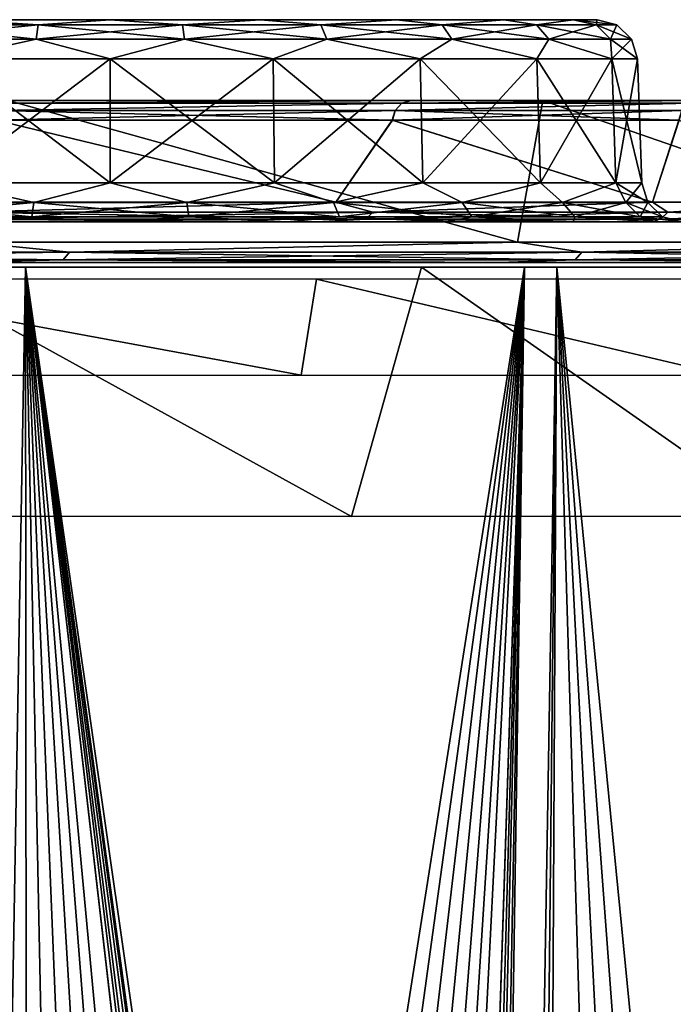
# Model space of a CAD drawing. Header units: millimetres. Extents: x -125 to 125, y -46 to 12.
# Tile 108 of 113: x 106.38 to 114.46, y -0.17 to 12. Entities that reach past the tile are written whole.
import ezdxf

# ---------------------------------------------------------------- set-up
doc = ezdxf.new("R2010")
doc.units = ezdxf.units.MM
doc.header["$LTSCALE"] = 26.699852
for name, color, linetype in [('1', 7, 'CONTINUOUS'), ('11', 7, 'CONTINUOUS'), ('180', 7, 'CONTINUOUS'), ('182', 7, 'CONTINUOUS'), ('183', 7, 'CONTINUOUS'), ('19', 7, 'CONTINUOUS'), ('2', 7, 'CONTINUOUS'), ('20', 7, 'CONTINUOUS'), ('3', 7, 'CONTINUOUS'), ('35', 7, 'CONTINUOUS'), ('36', 7, 'CONTINUOUS'), ('4', 7, 'CONTINUOUS'), ('5', 7, 'CONTINUOUS'), ('6', 7, 'CONTINUOUS'), ('77', 7, 'CONTINUOUS'), ('78', 7, 'CONTINUOUS'), ('87', 7, 'CONTINUOUS'), ('88', 7, 'CONTINUOUS'), ('89', 7, 'CONTINUOUS'), ('90', 7, 'CONTINUOUS'), ('93', 7, 'CONTINUOUS'), ('94', 7, 'CONTINUOUS'), ('96', 7, 'CONTINUOUS')]:
    doc.layers.add(name, color=color, linetype=linetype)

msp = doc.modelspace()

# ---------------------------------------------------------------- linework, layer by layer
at = {"layer": '1', "linetype": 'Continuous'}
for points in [[(112.847, 11, -53.535), (106.24, 11, -65.678), (100.094, 11, -61.816), (112.847, 11, -53.535)], [(106.308, 11, -50.386), (112.847, 11, -53.535), (100.094, 11, -61.816), (106.308, 11, -50.386)], [(106.24, 11, 65.678), (112.847, 11, 53.535), (100.094, 11, 61.816), (106.24, 11, 65.678)], [(100.094, 11, 61.816), (112.847, 11, 53.535), (106.308, 11, 50.386), (100.094, 11, 61.816)], [(118.073, 11, -40.736), (112.847, 11, -53.535), (106.308, 11, -50.386), (118.073, 11, -40.736)], [(111.221, 11, -38.339), (118.073, 11, -40.736), (106.308, 11, -50.386), (111.221, 11, -38.339)], [(112.847, 11, 53.535), (118.073, 11, 40.736), (106.308, 11, 50.386), (112.847, 11, 53.535)], [(106.308, 11, 50.386), (118.073, 11, 40.736), (111.221, 11, 38.339), (106.308, 11, 50.386)], [(121.851, 11, -27.438), (118.073, 11, -40.736), (111.221, 11, -38.339), (121.851, 11, -27.438)], [(114.775, 11, -25.823), (121.851, 11, -27.438), (111.221, 11, -38.339), (114.775, 11, -25.823)], [(118.073, 11, 40.736), (121.851, 11, 27.438), (111.221, 11, 38.339), (118.073, 11, 40.736)], [(111.221, 11, 38.339), (121.851, 11, 27.438), (114.775, 11, 25.823), (111.221, 11, 38.339)]]:
    msp.add_3dface(points, dxfattribs=at)
at = {"layer": '11', "linetype": 'Continuous'}
for points in [[(107.5, 12, -6.017), (105.641, 12, -5.723), (107.5, 12, 6.017), (107.5, 12, -6.017)], [(107.5, 12, 6.017), (105.641, 12, -5.723), (105.641, 12, 5.723), (107.5, 12, 6.017)], [(109.359, 12, 5.723), (107.5, 12, -6.017), (107.5, 12, 6.017), (109.359, 12, 5.723)], [(109.359, 12, -5.723), (107.5, 12, -6.017), (109.359, 12, 5.723), (109.359, 12, -5.723)], [(111.037, 12, 4.868), (109.359, 12, -5.723), (109.359, 12, 5.723), (111.037, 12, 4.868)], [(111.037, 12, -4.868), (109.359, 12, -5.723), (111.037, 12, 4.868), (111.037, 12, -4.868)], [(112.368, 12, 3.537), (111.037, 12, -4.868), (111.037, 12, 4.868), (112.368, 12, 3.537)], [(112.368, 12, -3.537), (111.037, 12, -4.868), (112.368, 12, 3.537), (112.368, 12, -3.537)], [(113.223, 12, 1.859), (112.368, 12, -3.537), (112.368, 12, 3.537), (113.223, 12, 1.859)], [(113.223, 12, -1.859), (112.368, 12, -3.537), (113.223, 12, 1.859), (113.223, 12, -1.859)], [(113.517, 12), (113.223, 12, -1.859), (113.223, 12, 1.859), (113.517, 12)]]:
    msp.add_3dface(points, dxfattribs=at)
at = {"layer": '180', "color": 2, "linetype": 'Continuous'}
for points in [[(110.483, 5.856, 53.206), (103.832, 5.856, 65.242), (104.882, 8.942, 64.531), (110.483, 5.856, 53.206)], [(111.349, 8.942, 52.592), (110.483, 5.856, 53.206), (104.882, 8.942, 64.531), (111.349, 8.942, 52.592)], [(115.746, 5.856, 40.501), (110.483, 5.856, 53.206), (111.349, 8.942, 52.592), (115.746, 5.856, 40.501)], [(116.462, 8.942, 40.014), (115.746, 5.856, 40.501), (111.349, 8.942, 52.592), (116.462, 8.942, 40.014)]]:
    msp.add_3dface(points, dxfattribs=at)
at = {"layer": '182', "color": 253, "linetype": 'Continuous', "true_color": 0xa2afbf}
for points in [[(112.621, 8.942, -54.235), (105.734, -34.714, -65.234), (105.841, 8.942, -66.504), (112.621, 8.942, -54.235)], [(106.585, -34.879, -63.828), (105.734, -34.714, -65.234), (112.621, 8.942, -54.235), (106.585, -34.879, -63.828)], [(107.477, -34.889, -62.313), (106.585, -34.879, -63.828), (112.621, 8.942, -54.235), (107.477, -34.889, -62.313)], [(108.359, -34.737, -60.773), (107.477, -34.889, -62.313), (112.621, 8.942, -54.235), (108.359, -34.737, -60.773)], [(109.174, -34.439, -59.307), (108.359, -34.737, -60.773), (112.621, 8.942, -54.235), (109.174, -34.439, -59.307)], [(109.877, -34.034, -58.009), (109.174, -34.439, -59.307), (112.621, 8.942, -54.235), (109.877, -34.034, -58.009)], [(110.451, -33.57, -56.927), (109.877, -34.034, -58.009), (112.621, 8.942, -54.235), (110.451, -33.57, -56.927)], [(111.254, -32.587, -55.379), (110.451, -33.57, -56.927), (112.621, 8.942, -54.235), (111.254, -32.587, -55.379)], [(111.255, -32.585, -55.376), (111.254, -32.587, -55.379), (112.621, 8.942, -54.235), (111.255, -32.585, -55.376)], [(111.472, -32.333, -54.95), (111.255, -32.585, -55.376), (112.621, 8.942, -54.235), (111.472, -32.333, -54.95)], [(111.639, -32.215, -54.613), (111.472, -32.333, -54.95), (112.621, 8.942, -54.235), (111.639, -32.215, -54.613)], [(111.849, -32.121, -54.185), (111.639, -32.215, -54.613), (112.621, 8.942, -54.235), (111.849, -32.121, -54.185)], [(111.988, -32.086, -53.899), (111.849, -32.121, -54.185), (112.621, 8.942, -54.235), (111.988, -32.086, -53.899)], [(117.985, 8.942, -41.285), (111.988, -32.086, -53.899), (112.621, 8.942, -54.235), (117.985, 8.942, -41.285)], [(112.094, -32.071, -53.679), (111.988, -32.086, -53.899), (117.985, 8.942, -41.285), (112.094, -32.071, -53.679)], [(112.349, -32.079, -53.143), (112.094, -32.071, -53.679), (117.985, 8.942, -41.285), (112.349, -32.079, -53.143)], [(112.587, -32.141, -52.634), (112.349, -32.079, -53.143), (117.985, 8.942, -41.285), (112.587, -32.141, -52.634)], [(112.8, -32.251, -52.172), (112.587, -32.141, -52.634), (117.985, 8.942, -41.285), (112.8, -32.251, -52.172)], [(114.351, -32.932, -48.649), (112.8, -32.251, -52.172), (117.985, 8.942, -41.285), (114.351, -32.932, -48.649)], [(115.303, -33.068, -46.34), (114.351, -32.932, -48.649), (117.985, 8.942, -41.285), (115.303, -33.068, -46.34)]]:
    msp.add_3dface(points, dxfattribs=at)
at = {"layer": '183', "color": 253, "linetype": 'Continuous', "true_color": 0xa2afbf}
for points in [[(106.454, 8.942, 65.518), (98.591, 8.942, 76.842), (105.68, -34.699, 65.321), (106.454, 8.942, 65.518)], [(106.488, -34.868, 63.99), (106.454, 8.942, 65.518), (105.68, -34.699, 65.321), (106.488, -34.868, 63.99)], [(109.067, -34.487, 59.502), (106.454, 8.942, 65.518), (108.229, -34.77, 61.002), (109.067, -34.487, 59.502)], [(109.812, -34.078, 58.131), (106.454, 8.942, 65.518), (109.067, -34.487, 59.502), (109.812, -34.078, 58.131)], [(110.424, -33.595, 56.977), (106.454, 8.942, 65.518), (109.812, -34.078, 58.131), (110.424, -33.595, 56.977)], [(111.254, -32.587, 55.379), (106.454, 8.942, 65.518), (110.424, -33.595, 56.977), (111.254, -32.587, 55.379)], [(111.255, -32.585, 55.376), (106.454, 8.942, 65.518), (111.254, -32.587, 55.379), (111.255, -32.585, 55.376)], [(111.47, -32.335, 54.953), (106.454, 8.942, 65.518), (111.255, -32.585, 55.376), (111.47, -32.335, 54.953)], [(111.628, -32.221, 54.637), (106.454, 8.942, 65.518), (111.47, -32.335, 54.953), (111.628, -32.221, 54.637)], [(111.828, -32.128, 54.229), (106.454, 8.942, 65.518), (111.628, -32.221, 54.637), (111.828, -32.128, 54.229)], [(111.988, -32.086, 53.899), (106.454, 8.942, 65.518), (111.828, -32.128, 54.229), (111.988, -32.086, 53.899)], [(112.067, -32.074, 53.736), (106.454, 8.942, 65.518), (111.988, -32.086, 53.899), (112.067, -32.074, 53.736)], [(112.327, -32.076, 53.19), (106.454, 8.942, 65.518), (112.067, -32.074, 53.736), (112.327, -32.076, 53.19)], [(113.021, 8.942, 53.397), (106.454, 8.942, 65.518), (112.327, -32.076, 53.19), (113.021, 8.942, 53.397)], [(107.352, -34.897, 62.529), (106.454, 8.942, 65.518), (106.488, -34.868, 63.99), (107.352, -34.897, 62.529)], [(108.229, -34.77, 61.002), (106.454, 8.942, 65.518), (107.352, -34.897, 62.529), (108.229, -34.77, 61.002)], [(112.582, -32.139, 52.646), (113.021, 8.942, 53.397), (112.327, -32.076, 53.19), (112.582, -32.139, 52.646)], [(112.8, -32.251, 52.172), (113.021, 8.942, 53.397), (112.582, -32.139, 52.646), (112.8, -32.251, 52.172)], [(114.28, -32.914, 48.815), (113.021, 8.942, 53.397), (112.8, -32.251, 52.172), (114.28, -32.914, 48.815)], [(115.174, -33.061, 46.661), (113.021, 8.942, 53.397), (114.28, -32.914, 48.815), (115.174, -33.061, 46.661)], [(116.142, -33.033, 44.197), (113.021, 8.942, 53.397), (115.174, -33.061, 46.661), (116.142, -33.033, 44.197)], [(117.118, -32.804, 41.555), (113.021, 8.942, 53.397), (116.142, -33.033, 44.197), (117.118, -32.804, 41.555)], [(118.214, 8.942, 40.627), (113.021, 8.942, 53.397), (117.118, -32.804, 41.555), (118.214, 8.942, 40.627)]]:
    msp.add_3dface(points, dxfattribs=at)
at = {"layer": '19', "linetype": 'Continuous'}
for points in [[(105.486, 11.517, -6.198), (107.5, 11.517, -6.517), (105.47, 9.983, -6.249), (105.486, 11.517, -6.198)], [(105.47, 9.983, -6.249), (107.5, 11.517, -6.517), (107.5, 9.983, -6.57), (105.47, 9.983, -6.249)], [(107.5, 9.983, -6.57), (109.514, 11.517, -6.198), (109.53, 9.983, -6.249), (107.5, 9.983, -6.57)], [(107.5, 11.517, -6.517), (109.514, 11.517, -6.198), (107.5, 9.983, -6.57), (107.5, 11.517, -6.517)], [(109.514, 11.517, -6.198), (111.331, 11.517, -5.272), (109.53, 9.983, -6.249), (109.514, 11.517, -6.198)], [(109.53, 9.983, -6.249), (111.331, 11.517, -5.272), (111.362, 9.983, -5.316), (109.53, 9.983, -6.249)], [(111.331, 11.517, -5.272), (112.772, 11.517, -3.831), (111.362, 9.983, -5.316), (111.331, 11.517, -5.272)], [(111.362, 9.983, -5.316), (112.772, 11.517, -3.831), (112.816, 9.983, -3.862), (111.362, 9.983, -5.316)], [(112.772, 11.517, -3.831), (113.698, 11.517, -2.014), (112.816, 9.983, -3.862), (112.772, 11.517, -3.831)], [(112.816, 9.983, -3.862), (113.698, 11.517, -2.014), (113.749, 9.983, -2.03), (112.816, 9.983, -3.862)], [(113.698, 11.517, -2.014), (114.017, 11.517), (113.749, 9.983, -2.03), (113.698, 11.517, -2.014)], [(113.749, 9.983, -2.03), (114.017, 11.517), (114.07, 9.983), (113.749, 9.983, -2.03)]]:
    msp.add_3dface(points, dxfattribs=at)
at = {"layer": '2', "linetype": 'Continuous'}
for points in [[(-117.117, 9.5), (117.117, 9.5), (116.325, 9.5, -13.596), (-117.117, 9.5)], [(-116.325, 9.5, 13.596), (117.117, 9.5), (-117.117, 9.5), (-116.325, 9.5, 13.596)], [(-116.325, 9.5, -13.596), (-117.117, 9.5), (116.325, 9.5, -13.596), (-116.325, 9.5, -13.596)], [(116.325, 9.5, 13.596), (117.117, 9.5), (-116.325, 9.5, 13.596), (116.325, 9.5, 13.596)], [(-113.96, 9.5, 27.009), (116.325, 9.5, 13.596), (-116.325, 9.5, 13.596), (-113.96, 9.5, 27.009)], [(113.96, 9.5, -27.009), (-116.325, 9.5, -13.596), (116.325, 9.5, -13.596), (113.96, 9.5, -27.009)], [(-113.96, 9.5, -27.009), (-116.325, 9.5, -13.596), (113.96, 9.5, -27.009), (-113.96, 9.5, -27.009)], [(-110.054, 9.5, 40.056), (113.96, 9.5, 27.009), (-113.96, 9.5, 27.009), (-110.054, 9.5, 40.056)], [(113.96, 9.5, 27.009), (116.325, 9.5, 13.596), (-113.96, 9.5, 27.009), (113.96, 9.5, 27.009)], [(110.054, 9.5, -40.056), (-113.96, 9.5, -27.009), (113.96, 9.5, -27.009), (110.054, 9.5, -40.056)], [(-110.054, 9.5, -40.056), (-113.96, 9.5, -27.009), (110.054, 9.5, -40.056), (-110.054, 9.5, -40.056)], [(104.66, 9.5, -52.562), (-110.054, 9.5, -40.056), (110.054, 9.5, -40.056), (104.66, 9.5, -52.562)], [(-104.66, 9.5, 52.562), (110.054, 9.5, 40.056), (-110.054, 9.5, 40.056), (-104.66, 9.5, 52.562)], [(110.054, 9.5, 40.056), (113.96, 9.5, 27.009), (-110.054, 9.5, 40.056), (110.054, 9.5, 40.056)], [(104.66, 9.5, 52.562), (110.054, 9.5, 40.056), (-104.66, 9.5, 52.562), (104.66, 9.5, 52.562)]]:
    msp.add_3dface(points, dxfattribs=at)
at = {"layer": '20', "linetype": 'Continuous'}
for points in [[(107.5, 9.983, 6.57), (105.486, 11.517, 6.198), (105.47, 9.983, 6.249), (107.5, 9.983, 6.57)], [(107.5, 11.517, 6.517), (105.486, 11.517, 6.198), (107.5, 9.983, 6.57), (107.5, 11.517, 6.517)], [(109.53, 9.983, 6.249), (107.5, 11.517, 6.517), (107.5, 9.983, 6.57), (109.53, 9.983, 6.249)], [(109.514, 11.517, 6.198), (107.5, 11.517, 6.517), (109.53, 9.983, 6.249), (109.514, 11.517, 6.198)], [(111.362, 9.983, 5.316), (109.514, 11.517, 6.198), (109.53, 9.983, 6.249), (111.362, 9.983, 5.316)], [(111.331, 11.517, 5.272), (109.514, 11.517, 6.198), (111.362, 9.983, 5.316), (111.331, 11.517, 5.272)], [(112.816, 9.983, 3.862), (111.331, 11.517, 5.272), (111.362, 9.983, 5.316), (112.816, 9.983, 3.862)], [(112.772, 11.517, 3.831), (111.331, 11.517, 5.272), (112.816, 9.983, 3.862), (112.772, 11.517, 3.831)], [(113.698, 11.517, 2.014), (112.772, 11.517, 3.831), (113.749, 9.983, 2.03), (113.698, 11.517, 2.014)], [(113.749, 9.983, 2.03), (112.772, 11.517, 3.831), (112.816, 9.983, 3.862), (113.749, 9.983, 2.03)], [(114.07, 9.983), (113.698, 11.517, 2.014), (113.749, 9.983, 2.03), (114.07, 9.983)], [(114.07, 9.983), (114.017, 11.517), (113.698, 11.517, 2.014), (114.07, 9.983)]]:
    msp.add_3dface(points, dxfattribs=at)
at = {"layer": '3', "linetype": 'Continuous'}
for points in [[(-123.868, 9, 13.956), (-124.652, 9), (123.868, 9, 13.956), (-123.868, 9, 13.956)], [(-124.652, 9), (124.652, 9), (123.868, 9, 13.956), (-124.652, 9)], [(-123.868, 9, -13.956), (124.652, 9), (-124.652, 9), (-123.868, 9, -13.956)], [(123.868, 9, -13.956), (124.652, 9), (-123.868, 9, -13.956), (123.868, 9, -13.956)], [(121.527, 9, 27.737), (-123.868, 9, 13.956), (123.868, 9, 13.956), (121.527, 9, 27.737)], [(-121.527, 9, 27.737), (-123.868, 9, 13.956), (121.527, 9, 27.737), (-121.527, 9, 27.737)], [(-121.527, 9, -27.737), (123.868, 9, -13.956), (-123.868, 9, -13.956), (-121.527, 9, -27.737)], [(117.657, 9, 41.17), (-121.527, 9, 27.737), (121.527, 9, 27.737), (117.657, 9, 41.17)], [(-117.657, 9, 41.17), (-121.527, 9, 27.737), (117.657, 9, 41.17), (-117.657, 9, 41.17)], [(-117.657, 9, -41.17), (121.527, 9, -27.737), (-121.527, 9, -27.737), (-117.657, 9, -41.17)], [(121.527, 9, -27.737), (123.868, 9, -13.956), (-121.527, 9, -27.737), (121.527, 9, -27.737)], [(112.308, 9, 54.084), (-117.657, 9, 41.17), (117.657, 9, 41.17), (112.308, 9, 54.084)], [(-112.308, 9, 54.084), (-117.657, 9, 41.17), (112.308, 9, 54.084), (-112.308, 9, 54.084)], [(-112.308, 9, -54.084), (117.657, 9, -41.17), (-117.657, 9, -41.17), (-112.308, 9, -54.084)], [(117.657, 9, -41.17), (121.527, 9, -27.737), (-117.657, 9, -41.17), (117.657, 9, -41.17)], [(105.546, 9, 66.319), (-112.308, 9, 54.084), (112.308, 9, 54.084), (105.546, 9, 66.319)], [(-105.546, 9, -66.319), (112.308, 9, -54.084), (-112.308, 9, -54.084), (-105.546, 9, -66.319)], [(112.308, 9, -54.084), (117.657, 9, -41.17), (-112.308, 9, -54.084), (112.308, 9, -54.084)], [(105.546, 9, -66.319), (112.308, 9, -54.084), (-105.546, 9, -66.319), (105.546, 9, -66.319)]]:
    msp.add_3dface(points, dxfattribs=at)
at = {"layer": '35', "linetype": 'Continuous'}
for points in [[(110.289, 9.743, -40.142), (106.084, 10.757, -50.274), (104.883, 9.743, -52.674), (110.289, 9.743, -40.142)], [(110.985, 10.757, -38.258), (106.084, 10.757, -50.274), (110.289, 9.743, -40.142), (110.985, 10.757, -38.258)], [(114.203, 9.743, -27.067), (110.985, 10.757, -38.258), (110.289, 9.743, -40.142), (114.203, 9.743, -27.067)], [(114.529, 10.757, -25.774), (110.985, 10.757, -38.258), (114.203, 9.743, -27.067), (114.529, 10.757, -25.774)], [(116.574, 9.743, -13.625), (114.529, 10.757, -25.774), (114.203, 9.743, -27.067), (116.574, 9.743, -13.625)]]:
    msp.add_3dface(points, dxfattribs=at)
at = {"layer": '36', "linetype": 'Continuous'}
for points in [[(110.289, 9.743, 40.142), (104.883, 9.743, 52.674), (106.086, 10.757, 50.269), (110.289, 9.743, 40.142)], [(110.987, 10.757, 38.251), (110.289, 9.743, 40.142), (106.086, 10.757, 50.269), (110.987, 10.757, 38.251)], [(114.203, 9.743, 27.067), (110.289, 9.743, 40.142), (110.987, 10.757, 38.251), (114.203, 9.743, 27.067)], [(114.531, 10.757, 25.765), (114.203, 9.743, 27.067), (110.987, 10.757, 38.251), (114.531, 10.757, 25.765)], [(116.574, 9.743, 13.625), (114.203, 9.743, 27.067), (114.531, 10.757, 25.765), (116.574, 9.743, 13.625)]]:
    msp.add_3dface(points, dxfattribs=at)
at = {"layer": '4', "linetype": 'Continuous'}
for points in [[(109.861, 7.607, 52.906), (103.424, 8.793, 64.985), (103.247, 7.607, 64.874), (109.861, 7.607, 52.906)], [(110.049, 8.793, 52.997), (103.424, 8.793, 64.985), (109.861, 7.607, 52.906), (110.049, 8.793, 52.997)], [(115.094, 7.607, 40.273), (110.049, 8.793, 52.997), (109.861, 7.607, 52.906), (115.094, 7.607, 40.273)], [(115.291, 8.793, 40.342), (110.049, 8.793, 52.997), (115.094, 7.607, 40.273), (115.291, 8.793, 40.342)]]:
    msp.add_3dface(points, dxfattribs=at)
at = {"layer": '5', "linetype": 'Continuous'}
for points in [[(105.758, 9.25, -66.452), (106.24, 11, -65.678), (112.533, 9.25, -54.193), (105.758, 9.25, -66.452)], [(106.24, 11, -65.678), (112.847, 11, -53.535), (112.533, 9.25, -54.193), (106.24, 11, -65.678)], [(112.533, 9.25, -54.193), (112.847, 11, -53.535), (117.893, 9.25, -41.253), (112.533, 9.25, -54.193)], [(112.847, 11, -53.535), (118.073, 11, -40.736), (117.893, 9.25, -41.253), (112.847, 11, -53.535)]]:
    msp.add_3dface(points, dxfattribs=at)
at = {"layer": '6', "linetype": 'Continuous'}
for points in [[(112.533, 9.25, 54.193), (106.24, 11, 65.678), (105.758, 9.25, 66.452), (112.533, 9.25, 54.193)], [(112.847, 11, 53.535), (106.24, 11, 65.678), (112.533, 9.25, 54.193), (112.847, 11, 53.535)], [(117.893, 9.25, 41.253), (112.847, 11, 53.535), (112.533, 9.25, 54.193), (117.893, 9.25, 41.253)], [(118.073, 11, 40.736), (112.847, 11, 53.535), (117.893, 9.25, 41.253), (118.073, 11, 40.736)]]:
    msp.add_3dface(points, dxfattribs=at)
at = {"layer": '77', "linetype": 'Continuous'}
for points in [[(104.823, 11.76, -5.862), (106.609, 11.936, -6.198), (106.583, 11.76, -6.379), (104.823, 11.76, -5.862)], [(104.899, 11.936, -5.696), (106.609, 11.936, -6.198), (104.823, 11.76, -5.862), (104.899, 11.936, -5.696)], [(104.899, 11.936, -5.696), (105.641, 12, -5.723), (106.609, 11.936, -6.198), (104.899, 11.936, -5.696)], [(105.641, 12, -5.723), (107.5, 12, -6.017), (106.609, 11.936, -6.198), (105.641, 12, -5.723)], [(106.609, 11.936, -6.198), (108.391, 11.936, -6.198), (106.583, 11.76, -6.379), (106.609, 11.936, -6.198)], [(106.583, 11.76, -6.379), (108.391, 11.936, -6.198), (108.417, 11.76, -6.379), (106.583, 11.76, -6.379)], [(106.609, 11.936, -6.198), (107.5, 12, -6.017), (108.391, 11.936, -6.198), (106.609, 11.936, -6.198)], [(107.5, 12, -6.017), (109.359, 12, -5.723), (108.391, 11.936, -6.198), (107.5, 12, -6.017)], [(108.391, 11.936, -6.198), (109.359, 12, -5.723), (110.101, 11.936, -5.696), (108.391, 11.936, -6.198)], [(108.391, 11.936, -6.198), (110.101, 11.936, -5.696), (108.417, 11.76, -6.379), (108.391, 11.936, -6.198)], [(108.417, 11.76, -6.379), (110.101, 11.936, -5.696), (110.177, 11.76, -5.862), (108.417, 11.76, -6.379)], [(109.359, 12, -5.723), (111.037, 12, -4.868), (110.101, 11.936, -5.696), (109.359, 12, -5.723)], [(110.101, 11.936, -5.696), (111.037, 12, -4.868), (111.601, 11.936, -4.732), (110.101, 11.936, -5.696)], [(110.101, 11.936, -5.696), (111.601, 11.936, -4.732), (110.177, 11.76, -5.862), (110.101, 11.936, -5.696)], [(110.177, 11.76, -5.862), (111.601, 11.936, -4.732), (111.72, 11.76, -4.87), (110.177, 11.76, -5.862)], [(111.037, 12, -4.868), (112.368, 12, -3.537), (111.601, 11.936, -4.732), (111.037, 12, -4.868)], [(111.601, 11.936, -4.732), (112.368, 12, -3.537), (112.768, 11.936, -3.385), (111.601, 11.936, -4.732)], [(111.601, 11.936, -4.732), (112.768, 11.936, -3.385), (111.72, 11.76, -4.87), (111.601, 11.936, -4.732)], [(111.72, 11.76, -4.87), (112.768, 11.936, -3.385), (112.921, 11.76, -3.484), (111.72, 11.76, -4.87)], [(112.368, 12, -3.537), (113.223, 12, -1.859), (112.768, 11.936, -3.385), (112.368, 12, -3.537)], [(112.768, 11.936, -3.385), (113.223, 12, -1.859), (113.508, 11.936, -1.764), (112.768, 11.936, -3.385)], [(112.768, 11.936, -3.385), (113.508, 11.936, -1.764), (112.921, 11.76, -3.484), (112.768, 11.936, -3.385)], [(112.921, 11.76, -3.484), (113.508, 11.936, -1.764), (113.683, 11.76, -1.816), (112.921, 11.76, -3.484)], [(113.223, 12, -1.859), (113.517, 12), (113.508, 11.936, -1.764), (113.223, 12, -1.859)], [(113.508, 11.936, -1.764), (113.517, 12), (113.762, 11.936), (113.508, 11.936, -1.764)], [(113.508, 11.936, -1.764), (113.762, 11.936), (113.683, 11.76, -1.816), (113.508, 11.936, -1.764)], [(113.683, 11.76, -1.816), (113.762, 11.936), (113.944, 11.76), (113.683, 11.76, -1.816)], [(105.486, 11.517, -6.198), (104.823, 11.76, -5.862), (106.583, 11.76, -6.379), (105.486, 11.517, -6.198)], [(107.5, 11.517, -6.517), (105.486, 11.517, -6.198), (106.583, 11.76, -6.379), (107.5, 11.517, -6.517)], [(107.5, 11.517, -6.517), (106.583, 11.76, -6.379), (108.417, 11.76, -6.379), (107.5, 11.517, -6.517)], [(109.514, 11.517, -6.198), (107.5, 11.517, -6.517), (108.417, 11.76, -6.379), (109.514, 11.517, -6.198)], [(109.514, 11.517, -6.198), (108.417, 11.76, -6.379), (110.177, 11.76, -5.862), (109.514, 11.517, -6.198)], [(111.331, 11.517, -5.272), (109.514, 11.517, -6.198), (110.177, 11.76, -5.862), (111.331, 11.517, -5.272)], [(111.331, 11.517, -5.272), (110.177, 11.76, -5.862), (111.72, 11.76, -4.87), (111.331, 11.517, -5.272)], [(112.772, 11.517, -3.831), (111.331, 11.517, -5.272), (111.72, 11.76, -4.87), (112.772, 11.517, -3.831)], [(112.772, 11.517, -3.831), (111.72, 11.76, -4.87), (112.921, 11.76, -3.484), (112.772, 11.517, -3.831)], [(113.698, 11.517, -2.014), (112.772, 11.517, -3.831), (112.921, 11.76, -3.484), (113.698, 11.517, -2.014)], [(113.698, 11.517, -2.014), (112.921, 11.76, -3.484), (113.683, 11.76, -1.816), (113.698, 11.517, -2.014)], [(113.698, 11.517, -2.014), (113.683, 11.76, -1.816), (113.944, 11.76), (113.698, 11.517, -2.014)], [(114.017, 11.517), (113.698, 11.517, -2.014), (113.944, 11.76), (114.017, 11.517)]]:
    msp.add_3dface(points, dxfattribs=at)
at = {"layer": '78', "linetype": 'Continuous'}
for points in [[(106.583, 11.76, 6.379), (104.899, 11.936, 5.696), (104.823, 11.76, 5.862), (106.583, 11.76, 6.379)], [(106.609, 11.936, 6.198), (105.641, 12, 5.723), (104.899, 11.936, 5.696), (106.609, 11.936, 6.198)], [(106.609, 11.936, 6.198), (104.899, 11.936, 5.696), (106.583, 11.76, 6.379), (106.609, 11.936, 6.198)], [(107.5, 12, 6.017), (105.641, 12, 5.723), (106.609, 11.936, 6.198), (107.5, 12, 6.017)], [(108.417, 11.76, 6.379), (106.609, 11.936, 6.198), (106.583, 11.76, 6.379), (108.417, 11.76, 6.379)], [(108.391, 11.936, 6.198), (107.5, 12, 6.017), (106.609, 11.936, 6.198), (108.391, 11.936, 6.198)], [(108.391, 11.936, 6.198), (106.609, 11.936, 6.198), (108.417, 11.76, 6.379), (108.391, 11.936, 6.198)], [(109.359, 12, 5.723), (107.5, 12, 6.017), (108.391, 11.936, 6.198), (109.359, 12, 5.723)], [(110.101, 11.936, 5.696), (109.359, 12, 5.723), (108.391, 11.936, 6.198), (110.101, 11.936, 5.696)], [(110.177, 11.76, 5.862), (108.391, 11.936, 6.198), (108.417, 11.76, 6.379), (110.177, 11.76, 5.862)], [(110.101, 11.936, 5.696), (108.391, 11.936, 6.198), (110.177, 11.76, 5.862), (110.101, 11.936, 5.696)], [(111.037, 12, 4.868), (109.359, 12, 5.723), (110.101, 11.936, 5.696), (111.037, 12, 4.868)], [(111.601, 11.936, 4.732), (111.037, 12, 4.868), (110.101, 11.936, 5.696), (111.601, 11.936, 4.732)], [(111.72, 11.76, 4.87), (110.101, 11.936, 5.696), (110.177, 11.76, 5.862), (111.72, 11.76, 4.87)], [(111.601, 11.936, 4.732), (110.101, 11.936, 5.696), (111.72, 11.76, 4.87), (111.601, 11.936, 4.732)], [(112.368, 12, 3.537), (111.037, 12, 4.868), (111.601, 11.936, 4.732), (112.368, 12, 3.537)], [(112.768, 11.936, 3.385), (112.368, 12, 3.537), (111.601, 11.936, 4.732), (112.768, 11.936, 3.385)], [(112.768, 11.936, 3.385), (111.601, 11.936, 4.732), (112.921, 11.76, 3.484), (112.768, 11.936, 3.385)], [(112.921, 11.76, 3.484), (111.601, 11.936, 4.732), (111.72, 11.76, 4.87), (112.921, 11.76, 3.484)], [(113.223, 12, 1.859), (112.368, 12, 3.537), (112.768, 11.936, 3.385), (113.223, 12, 1.859)], [(113.508, 11.936, 1.764), (113.223, 12, 1.859), (112.768, 11.936, 3.385), (113.508, 11.936, 1.764)], [(113.508, 11.936, 1.764), (112.768, 11.936, 3.385), (113.683, 11.76, 1.816), (113.508, 11.936, 1.764)], [(113.683, 11.76, 1.816), (112.768, 11.936, 3.385), (112.921, 11.76, 3.484), (113.683, 11.76, 1.816)], [(113.762, 11.936), (113.223, 12, 1.859), (113.508, 11.936, 1.764), (113.762, 11.936)], [(113.517, 12), (113.223, 12, 1.859), (113.762, 11.936), (113.517, 12)], [(113.944, 11.76), (113.762, 11.936), (113.508, 11.936, 1.764), (113.944, 11.76)], [(113.944, 11.76), (113.508, 11.936, 1.764), (113.683, 11.76, 1.816), (113.944, 11.76)], [(105.486, 11.517, 6.198), (106.583, 11.76, 6.379), (104.823, 11.76, 5.862), (105.486, 11.517, 6.198)], [(105.486, 11.517, 6.198), (107.5, 11.517, 6.517), (106.583, 11.76, 6.379), (105.486, 11.517, 6.198)], [(107.5, 11.517, 6.517), (108.417, 11.76, 6.379), (106.583, 11.76, 6.379), (107.5, 11.517, 6.517)], [(107.5, 11.517, 6.517), (109.514, 11.517, 6.198), (108.417, 11.76, 6.379), (107.5, 11.517, 6.517)], [(109.514, 11.517, 6.198), (110.177, 11.76, 5.862), (108.417, 11.76, 6.379), (109.514, 11.517, 6.198)], [(109.514, 11.517, 6.198), (111.331, 11.517, 5.272), (110.177, 11.76, 5.862), (109.514, 11.517, 6.198)], [(111.331, 11.517, 5.272), (111.72, 11.76, 4.87), (110.177, 11.76, 5.862), (111.331, 11.517, 5.272)], [(111.331, 11.517, 5.272), (112.772, 11.517, 3.831), (111.72, 11.76, 4.87), (111.331, 11.517, 5.272)], [(112.772, 11.517, 3.831), (112.921, 11.76, 3.484), (111.72, 11.76, 4.87), (112.772, 11.517, 3.831)], [(112.772, 11.517, 3.831), (113.698, 11.517, 2.014), (112.921, 11.76, 3.484), (112.772, 11.517, 3.831)], [(113.698, 11.517, 2.014), (113.683, 11.76, 1.816), (112.921, 11.76, 3.484), (113.698, 11.517, 2.014)], [(114.017, 11.517), (113.944, 11.76), (113.683, 11.76, 1.816), (114.017, 11.517)], [(113.698, 11.517, 2.014), (114.017, 11.517), (113.683, 11.76, 1.816), (113.698, 11.517, 2.014)]]:
    msp.add_3dface(points, dxfattribs=at)
at = {"layer": '87', "linetype": 'Continuous'}
for points in [[(105.47, 9.983, 6.249), (104.74, 9.74, 6.043), (106.555, 9.74, 6.575), (105.47, 9.983, 6.249)], [(107.5, 9.983, 6.57), (105.47, 9.983, 6.249), (106.555, 9.74, 6.575), (107.5, 9.983, 6.57)], [(107.5, 9.983, 6.57), (106.555, 9.74, 6.575), (108.445, 9.74, 6.575), (107.5, 9.983, 6.57)], [(109.53, 9.983, 6.249), (107.5, 9.983, 6.57), (108.445, 9.74, 6.575), (109.53, 9.983, 6.249)], [(109.53, 9.983, 6.249), (108.445, 9.74, 6.575), (110.26, 9.74, 6.043), (109.53, 9.983, 6.249)], [(111.362, 9.983, 5.316), (109.53, 9.983, 6.249), (110.26, 9.74, 6.043), (111.362, 9.983, 5.316)], [(111.362, 9.983, 5.316), (110.26, 9.74, 6.043), (111.85, 9.74, 5.02), (111.362, 9.983, 5.316)], [(112.816, 9.983, 3.862), (111.362, 9.983, 5.316), (111.85, 9.74, 5.02), (112.816, 9.983, 3.862)], [(112.816, 9.983, 3.862), (111.85, 9.74, 5.02), (113.089, 9.74, 3.592), (112.816, 9.983, 3.862)], [(113.749, 9.983, 2.03), (112.816, 9.983, 3.862), (113.089, 9.74, 3.592), (113.749, 9.983, 2.03)], [(113.749, 9.983, 2.03), (113.089, 9.74, 3.592), (113.874, 9.74, 1.872), (113.749, 9.983, 2.03)], [(114.07, 9.983), (113.749, 9.983, 2.03), (114.143, 9.74), (114.07, 9.983)], [(113.749, 9.983, 2.03), (113.874, 9.74, 1.872), (114.143, 9.74), (113.749, 9.983, 2.03)], [(104.665, 9.564, 6.209), (106.529, 9.564, 6.756), (104.74, 9.74, 6.043), (104.665, 9.564, 6.209)], [(104.74, 9.74, 6.043), (106.529, 9.564, 6.756), (106.555, 9.74, 6.575), (104.74, 9.74, 6.043)], [(106.529, 9.564, 6.756), (108.471, 9.564, 6.756), (106.555, 9.74, 6.575), (106.529, 9.564, 6.756)], [(106.555, 9.74, 6.575), (108.471, 9.564, 6.756), (108.445, 9.74, 6.575), (106.555, 9.74, 6.575)], [(108.445, 9.74, 6.575), (110.335, 9.564, 6.209), (110.26, 9.74, 6.043), (108.445, 9.74, 6.575)], [(108.471, 9.564, 6.756), (110.335, 9.564, 6.209), (108.445, 9.74, 6.575), (108.471, 9.564, 6.756)], [(110.335, 9.564, 6.209), (111.97, 9.564, 5.158), (110.26, 9.74, 6.043), (110.335, 9.564, 6.209)], [(110.26, 9.74, 6.043), (111.97, 9.564, 5.158), (111.85, 9.74, 5.02), (110.26, 9.74, 6.043)], [(111.85, 9.74, 5.02), (113.242, 9.564, 3.69), (113.089, 9.74, 3.592), (111.85, 9.74, 5.02)], [(111.97, 9.564, 5.158), (113.242, 9.564, 3.69), (111.85, 9.74, 5.02), (111.97, 9.564, 5.158)], [(113.089, 9.74, 3.592), (114.049, 9.564, 1.923), (113.874, 9.74, 1.872), (113.089, 9.74, 3.592)], [(113.242, 9.564, 3.69), (114.049, 9.564, 1.923), (113.089, 9.74, 3.592), (113.242, 9.564, 3.69)], [(113.874, 9.74, 1.872), (114.325, 9.564), (114.143, 9.74), (113.874, 9.74, 1.872)], [(114.049, 9.564, 1.923), (114.325, 9.564), (113.874, 9.74, 1.872), (114.049, 9.564, 1.923)], [(106.529, 9.564, 6.756), (104.665, 9.564, 6.209), (105.315, 9.5, 6.724), (106.529, 9.564, 6.756)], [(107.5, 9.5, 7.07), (106.529, 9.564, 6.756), (105.315, 9.5, 6.724), (107.5, 9.5, 7.07)], [(108.471, 9.564, 6.756), (106.529, 9.564, 6.756), (107.5, 9.5, 7.07), (108.471, 9.564, 6.756)], [(109.685, 9.5, 6.724), (108.471, 9.564, 6.756), (107.5, 9.5, 7.07), (109.685, 9.5, 6.724)], [(110.335, 9.564, 6.209), (108.471, 9.564, 6.756), (109.685, 9.5, 6.724), (110.335, 9.564, 6.209)], [(111.656, 9.5, 5.72), (110.335, 9.564, 6.209), (109.685, 9.5, 6.724), (111.656, 9.5, 5.72)], [(111.97, 9.564, 5.158), (110.335, 9.564, 6.209), (111.656, 9.5, 5.72), (111.97, 9.564, 5.158)], [(113.22, 9.5, 4.156), (111.97, 9.564, 5.158), (111.656, 9.5, 5.72), (113.22, 9.5, 4.156)], [(113.242, 9.564, 3.69), (111.97, 9.564, 5.158), (113.22, 9.5, 4.156), (113.242, 9.564, 3.69)], [(114.224, 9.5, 2.185), (113.242, 9.564, 3.69), (113.22, 9.5, 4.156), (114.224, 9.5, 2.185)], [(114.049, 9.564, 1.923), (113.242, 9.564, 3.69), (114.224, 9.5, 2.185), (114.049, 9.564, 1.923)], [(114.57, 9.5), (114.049, 9.564, 1.923), (114.224, 9.5, 2.185), (114.57, 9.5)], [(114.325, 9.564), (114.049, 9.564, 1.923), (114.57, 9.5), (114.325, 9.564)]]:
    msp.add_3dface(points, dxfattribs=at)
at = {"layer": '88', "linetype": 'Continuous'}
for points in [[(105.47, 9.983, -6.249), (106.555, 9.74, -6.575), (104.74, 9.74, -6.043), (105.47, 9.983, -6.249)], [(105.47, 9.983, -6.249), (107.5, 9.983, -6.57), (106.555, 9.74, -6.575), (105.47, 9.983, -6.249)], [(107.5, 9.983, -6.57), (108.445, 9.74, -6.575), (106.555, 9.74, -6.575), (107.5, 9.983, -6.57)], [(107.5, 9.983, -6.57), (109.53, 9.983, -6.249), (108.445, 9.74, -6.575), (107.5, 9.983, -6.57)], [(109.53, 9.983, -6.249), (110.26, 9.74, -6.043), (108.445, 9.74, -6.575), (109.53, 9.983, -6.249)], [(109.53, 9.983, -6.249), (111.362, 9.983, -5.316), (110.26, 9.74, -6.043), (109.53, 9.983, -6.249)], [(111.362, 9.983, -5.316), (111.85, 9.74, -5.02), (110.26, 9.74, -6.043), (111.362, 9.983, -5.316)], [(111.362, 9.983, -5.316), (112.816, 9.983, -3.862), (111.85, 9.74, -5.02), (111.362, 9.983, -5.316)], [(112.816, 9.983, -3.862), (113.089, 9.74, -3.592), (111.85, 9.74, -5.02), (112.816, 9.983, -3.862)], [(112.816, 9.983, -3.862), (113.749, 9.983, -2.03), (113.089, 9.74, -3.592), (112.816, 9.983, -3.862)], [(113.749, 9.983, -2.03), (113.874, 9.74, -1.872), (113.089, 9.74, -3.592), (113.749, 9.983, -2.03)], [(113.749, 9.983, -2.03), (114.07, 9.983), (113.874, 9.74, -1.872), (113.749, 9.983, -2.03)], [(114.07, 9.983), (114.143, 9.74), (113.874, 9.74, -1.872), (114.07, 9.983)], [(106.555, 9.74, -6.575), (104.665, 9.564, -6.209), (104.74, 9.74, -6.043), (106.555, 9.74, -6.575)], [(106.529, 9.564, -6.756), (104.665, 9.564, -6.209), (106.555, 9.74, -6.575), (106.529, 9.564, -6.756)], [(108.445, 9.74, -6.575), (106.529, 9.564, -6.756), (106.555, 9.74, -6.575), (108.445, 9.74, -6.575)], [(108.471, 9.564, -6.756), (106.529, 9.564, -6.756), (108.445, 9.74, -6.575), (108.471, 9.564, -6.756)], [(110.26, 9.74, -6.043), (108.471, 9.564, -6.756), (108.445, 9.74, -6.575), (110.26, 9.74, -6.043)], [(110.335, 9.564, -6.209), (108.471, 9.564, -6.756), (110.26, 9.74, -6.043), (110.335, 9.564, -6.209)], [(111.85, 9.74, -5.02), (110.335, 9.564, -6.209), (110.26, 9.74, -6.043), (111.85, 9.74, -5.02)], [(111.97, 9.564, -5.158), (110.335, 9.564, -6.209), (111.85, 9.74, -5.02), (111.97, 9.564, -5.158)], [(113.089, 9.74, -3.592), (111.97, 9.564, -5.158), (111.85, 9.74, -5.02), (113.089, 9.74, -3.592)], [(113.242, 9.564, -3.69), (111.97, 9.564, -5.158), (113.089, 9.74, -3.592), (113.242, 9.564, -3.69)], [(113.874, 9.74, -1.872), (113.242, 9.564, -3.69), (113.089, 9.74, -3.592), (113.874, 9.74, -1.872)], [(114.049, 9.564, -1.923), (113.242, 9.564, -3.69), (113.874, 9.74, -1.872), (114.049, 9.564, -1.923)], [(114.143, 9.74), (114.049, 9.564, -1.923), (113.874, 9.74, -1.872), (114.143, 9.74)], [(114.143, 9.74), (114.325, 9.564), (114.049, 9.564, -1.923), (114.143, 9.74)], [(104.665, 9.564, -6.209), (106.529, 9.564, -6.756), (105.315, 9.5, -6.724), (104.665, 9.564, -6.209)], [(105.315, 9.5, -6.724), (106.529, 9.564, -6.756), (107.5, 9.5, -7.07), (105.315, 9.5, -6.724)], [(106.529, 9.564, -6.756), (108.471, 9.564, -6.756), (107.5, 9.5, -7.07), (106.529, 9.564, -6.756)], [(107.5, 9.5, -7.07), (108.471, 9.564, -6.756), (109.685, 9.5, -6.724), (107.5, 9.5, -7.07)], [(108.471, 9.564, -6.756), (110.335, 9.564, -6.209), (109.685, 9.5, -6.724), (108.471, 9.564, -6.756)], [(109.685, 9.5, -6.724), (110.335, 9.564, -6.209), (111.656, 9.5, -5.72), (109.685, 9.5, -6.724)], [(110.335, 9.564, -6.209), (111.97, 9.564, -5.158), (111.656, 9.5, -5.72), (110.335, 9.564, -6.209)], [(111.656, 9.5, -5.72), (111.97, 9.564, -5.158), (113.22, 9.5, -4.156), (111.656, 9.5, -5.72)], [(111.97, 9.564, -5.158), (113.242, 9.564, -3.69), (113.22, 9.5, -4.156), (111.97, 9.564, -5.158)], [(113.22, 9.5, -4.156), (113.242, 9.564, -3.69), (114.224, 9.5, -2.185), (113.22, 9.5, -4.156)], [(113.242, 9.564, -3.69), (114.049, 9.564, -1.923), (114.224, 9.5, -2.185), (113.242, 9.564, -3.69)], [(114.049, 9.564, -1.923), (114.325, 9.564), (114.224, 9.5, -2.185), (114.049, 9.564, -1.923)], [(114.325, 9.564), (114.57, 9.5), (114.224, 9.5, -2.185), (114.325, 9.564)]]:
    msp.add_3dface(points, dxfattribs=at)
at = {"layer": '89', "linetype": 'Continuous'}
for points in [[(106.995, 9.125, 64.377), (105.758, 9.25, 66.452), (99.407, 9.125, 75.567), (106.995, 9.125, 64.377)], [(112.533, 9.25, 54.193), (105.758, 9.25, 66.452), (106.995, 9.125, 64.377), (112.533, 9.25, 54.193)], [(113.328, 9.125, 52.431), (112.533, 9.25, 54.193), (106.995, 9.125, 64.377), (113.328, 9.125, 52.431)], [(117.893, 9.25, 41.253), (112.533, 9.25, 54.193), (113.328, 9.125, 52.431), (117.893, 9.25, 41.253)], [(118.332, 9.125, 39.871), (117.893, 9.25, 41.253), (113.328, 9.125, 52.431), (118.332, 9.125, 39.871)], [(106.916, 9.033, 64.329), (99.407, 9.125, 75.567), (99.334, 9.033, 75.512), (106.916, 9.033, 64.329)], [(105.546, 9, 66.319), (106.916, 9.033, 64.329), (99.334, 9.033, 75.512), (105.546, 9, 66.319)], [(106.995, 9.125, 64.377), (99.407, 9.125, 75.567), (106.916, 9.033, 64.329), (106.995, 9.125, 64.377)], [(105.546, 9, 66.319), (112.308, 9, 54.084), (106.916, 9.033, 64.329), (105.546, 9, 66.319)], [(113.245, 9.033, 52.393), (106.995, 9.125, 64.377), (106.916, 9.033, 64.329), (113.245, 9.033, 52.393)], [(112.308, 9, 54.084), (113.245, 9.033, 52.393), (106.916, 9.033, 64.329), (112.308, 9, 54.084)], [(113.328, 9.125, 52.431), (106.995, 9.125, 64.377), (113.245, 9.033, 52.393), (113.328, 9.125, 52.431)], [(112.308, 9, 54.084), (117.657, 9, 41.17), (113.245, 9.033, 52.393), (112.308, 9, 54.084)], [(118.245, 9.033, 39.842), (113.328, 9.125, 52.431), (113.245, 9.033, 52.393), (118.245, 9.033, 39.842)], [(117.657, 9, 41.17), (118.245, 9.033, 39.842), (113.245, 9.033, 52.393), (117.657, 9, 41.17)], [(118.332, 9.125, 39.871), (113.328, 9.125, 52.431), (118.245, 9.033, 39.842), (118.332, 9.125, 39.871)]]:
    msp.add_3dface(points, dxfattribs=at)
at = {"layer": '90', "linetype": 'Continuous'}
for points in [[(99.407, 9.125, -75.567), (105.758, 9.25, -66.452), (106.995, 9.125, -64.377), (99.407, 9.125, -75.567)], [(105.758, 9.25, -66.452), (112.533, 9.25, -54.193), (106.995, 9.125, -64.377), (105.758, 9.25, -66.452)], [(106.995, 9.125, -64.377), (112.533, 9.25, -54.193), (113.328, 9.125, -52.431), (106.995, 9.125, -64.377)], [(112.533, 9.25, -54.193), (117.893, 9.25, -41.253), (113.328, 9.125, -52.431), (112.533, 9.25, -54.193)], [(113.328, 9.125, -52.431), (117.893, 9.25, -41.253), (118.332, 9.125, -39.871), (113.328, 9.125, -52.431)], [(99.407, 9.125, -75.567), (106.995, 9.125, -64.377), (99.334, 9.033, -75.512), (99.407, 9.125, -75.567)], [(99.334, 9.033, -75.512), (106.995, 9.125, -64.377), (106.916, 9.033, -64.329), (99.334, 9.033, -75.512)], [(105.546, 9, -66.319), (99.334, 9.033, -75.512), (106.916, 9.033, -64.329), (105.546, 9, -66.319)], [(112.308, 9, -54.084), (105.546, 9, -66.319), (106.916, 9.033, -64.329), (112.308, 9, -54.084)], [(106.995, 9.125, -64.377), (113.328, 9.125, -52.431), (106.916, 9.033, -64.329), (106.995, 9.125, -64.377)], [(106.916, 9.033, -64.329), (113.328, 9.125, -52.431), (113.245, 9.033, -52.393), (106.916, 9.033, -64.329)], [(112.308, 9, -54.084), (106.916, 9.033, -64.329), (113.245, 9.033, -52.393), (112.308, 9, -54.084)], [(117.657, 9, -41.17), (112.308, 9, -54.084), (113.245, 9.033, -52.393), (117.657, 9, -41.17)], [(113.328, 9.125, -52.431), (118.332, 9.125, -39.871), (113.245, 9.033, -52.393), (113.328, 9.125, -52.431)], [(113.245, 9.033, -52.393), (118.332, 9.125, -39.871), (118.245, 9.033, -39.842), (113.245, 9.033, -52.393)], [(117.657, 9, -41.17), (113.245, 9.033, -52.393), (118.245, 9.033, -39.842), (117.657, 9, -41.17)]]:
    msp.add_3dface(points, dxfattribs=at)
at = {"layer": '93', "linetype": 'Continuous'}
for points in [[(110.289, 9.743, -40.142), (104.883, 9.743, -52.674), (105.712, 9.621, -50.908), (110.289, 9.743, -40.142)], [(110.289, 9.743, -40.142), (105.712, 9.621, -50.908), (110.747, 9.621, -38.752), (110.289, 9.743, -40.142)], [(114.203, 9.743, -27.067), (110.289, 9.743, -40.142), (110.747, 9.621, -38.752), (114.203, 9.743, -27.067)], [(114.203, 9.743, -27.067), (110.747, 9.621, -38.752), (114.39, 9.621, -26.109), (114.203, 9.743, -27.067)], [(116.574, 9.743, -13.625), (114.203, 9.743, -27.067), (114.39, 9.621, -26.109), (116.574, 9.743, -13.625)], [(116.574, 9.743, -13.625), (114.39, 9.621, -26.109), (116.594, 9.621, -13.137), (116.574, 9.743, -13.625)], [(105.63, 9.532, -50.869), (110.661, 9.532, -38.722), (105.712, 9.621, -50.908), (105.63, 9.532, -50.869)], [(105.712, 9.621, -50.908), (110.661, 9.532, -38.722), (110.747, 9.621, -38.752), (105.712, 9.621, -50.908)], [(110.661, 9.532, -38.722), (114.301, 9.532, -26.088), (110.747, 9.621, -38.752), (110.661, 9.532, -38.722)], [(110.747, 9.621, -38.752), (114.301, 9.532, -26.088), (114.39, 9.621, -26.109), (110.747, 9.621, -38.752)], [(114.301, 9.532, -26.088), (116.503, 9.532, -13.127), (114.39, 9.621, -26.109), (114.301, 9.532, -26.088)], [(114.39, 9.621, -26.109), (116.503, 9.532, -13.127), (116.594, 9.621, -13.137), (114.39, 9.621, -26.109)], [(104.66, 9.5, -52.562), (110.054, 9.5, -40.056), (105.63, 9.532, -50.869), (104.66, 9.5, -52.562)], [(105.63, 9.532, -50.869), (110.054, 9.5, -40.056), (110.661, 9.532, -38.722), (105.63, 9.532, -50.869)], [(110.054, 9.5, -40.056), (113.96, 9.5, -27.009), (110.661, 9.532, -38.722), (110.054, 9.5, -40.056)], [(110.661, 9.532, -38.722), (113.96, 9.5, -27.009), (114.301, 9.532, -26.088), (110.661, 9.532, -38.722)], [(113.96, 9.5, -27.009), (116.325, 9.5, -13.596), (114.301, 9.532, -26.088), (113.96, 9.5, -27.009)], [(114.301, 9.532, -26.088), (116.325, 9.5, -13.596), (116.503, 9.532, -13.127), (114.301, 9.532, -26.088)]]:
    msp.add_3dface(points, dxfattribs=at)
at = {"layer": '94', "linetype": 'Continuous'}
for points in [[(104.883, 9.743, 52.674), (110.289, 9.743, 40.142), (105.712, 9.621, 50.908), (104.883, 9.743, 52.674)], [(110.289, 9.743, 40.142), (110.747, 9.621, 38.752), (105.712, 9.621, 50.908), (110.289, 9.743, 40.142)], [(110.289, 9.743, 40.142), (114.203, 9.743, 27.067), (110.747, 9.621, 38.752), (110.289, 9.743, 40.142)], [(114.203, 9.743, 27.067), (114.39, 9.621, 26.109), (110.747, 9.621, 38.752), (114.203, 9.743, 27.067)], [(114.203, 9.743, 27.067), (116.574, 9.743, 13.625), (114.39, 9.621, 26.109), (114.203, 9.743, 27.067)], [(116.574, 9.743, 13.625), (116.594, 9.621, 13.137), (114.39, 9.621, 26.109), (116.574, 9.743, 13.625)], [(110.661, 9.532, 38.722), (105.63, 9.532, 50.869), (110.747, 9.621, 38.752), (110.661, 9.532, 38.722)], [(110.747, 9.621, 38.752), (105.63, 9.532, 50.869), (105.712, 9.621, 50.908), (110.747, 9.621, 38.752)], [(114.301, 9.532, 26.088), (110.661, 9.532, 38.722), (114.39, 9.621, 26.109), (114.301, 9.532, 26.088)], [(114.39, 9.621, 26.109), (110.661, 9.532, 38.722), (110.747, 9.621, 38.752), (114.39, 9.621, 26.109)], [(116.503, 9.532, 13.127), (114.301, 9.532, 26.088), (116.594, 9.621, 13.137), (116.503, 9.532, 13.127)], [(116.594, 9.621, 13.137), (114.301, 9.532, 26.088), (114.39, 9.621, 26.109), (116.594, 9.621, 13.137)], [(110.054, 9.5, 40.056), (104.66, 9.5, 52.562), (105.63, 9.532, 50.869), (110.054, 9.5, 40.056)], [(110.661, 9.532, 38.722), (110.054, 9.5, 40.056), (105.63, 9.532, 50.869), (110.661, 9.532, 38.722)], [(113.96, 9.5, 27.009), (110.054, 9.5, 40.056), (110.661, 9.532, 38.722), (113.96, 9.5, 27.009)], [(114.301, 9.532, 26.088), (113.96, 9.5, 27.009), (110.661, 9.532, 38.722), (114.301, 9.532, 26.088)], [(116.325, 9.5, 13.596), (113.96, 9.5, 27.009), (114.301, 9.532, 26.088), (116.325, 9.5, 13.596)], [(116.503, 9.532, 13.127), (116.325, 9.5, 13.596), (114.301, 9.532, 26.088), (116.503, 9.532, 13.127)]]:
    msp.add_3dface(points, dxfattribs=at)
at = {"layer": '96', "linetype": 'Continuous'}
for points in [[(111.02, 10.879, 38.263), (106.117, 10.879, 50.287), (111.106, 10.968, 38.296), (111.02, 10.879, 38.263)], [(111.106, 10.968, 38.296), (106.117, 10.879, 50.287), (106.198, 10.968, 50.33), (111.106, 10.968, 38.296)], [(106.117, 10.879, -50.287), (111.02, 10.879, -38.263), (111.106, 10.968, -38.296), (106.117, 10.879, -50.287)], [(106.198, 10.968, -50.33), (106.117, 10.879, -50.287), (111.106, 10.968, -38.296), (106.198, 10.968, -50.33)], [(106.308, 11, 50.386), (111.221, 11, 38.339), (106.198, 10.968, 50.33), (106.308, 11, 50.386)], [(111.221, 11, 38.339), (111.106, 10.968, 38.296), (106.198, 10.968, 50.33), (111.221, 11, 38.339)], [(111.221, 11, -38.339), (106.198, 10.968, -50.33), (111.106, 10.968, -38.296), (111.221, 11, -38.339)], [(111.221, 11, -38.339), (106.308, 11, -50.386), (106.198, 10.968, -50.33), (111.221, 11, -38.339)], [(114.566, 10.879, 25.772), (111.02, 10.879, 38.263), (114.655, 10.968, 25.794), (114.566, 10.879, 25.772)], [(114.655, 10.968, 25.794), (111.02, 10.879, 38.263), (111.106, 10.968, 38.296), (114.655, 10.968, 25.794)], [(111.02, 10.879, -38.263), (114.566, 10.879, -25.772), (114.655, 10.968, -25.794), (111.02, 10.879, -38.263)], [(111.106, 10.968, -38.296), (111.02, 10.879, -38.263), (114.655, 10.968, -25.794), (111.106, 10.968, -38.296)], [(111.221, 11, 38.339), (114.775, 11, 25.823), (111.106, 10.968, 38.296), (111.221, 11, 38.339)], [(114.775, 11, 25.823), (114.655, 10.968, 25.794), (111.106, 10.968, 38.296), (114.775, 11, 25.823)], [(114.775, 11, -25.823), (111.106, 10.968, -38.296), (114.655, 10.968, -25.794), (114.775, 11, -25.823)], [(114.775, 11, -25.823), (111.221, 11, -38.339), (111.106, 10.968, -38.296), (114.775, 11, -25.823)], [(106.084, 10.757, -50.274), (110.985, 10.757, -38.258), (106.117, 10.879, -50.287), (106.084, 10.757, -50.274)], [(111.02, 10.879, 38.263), (106.086, 10.757, 50.269), (106.117, 10.879, 50.287), (111.02, 10.879, 38.263)], [(110.987, 10.757, 38.251), (106.086, 10.757, 50.269), (111.02, 10.879, 38.263), (110.987, 10.757, 38.251)], [(106.117, 10.879, -50.287), (110.985, 10.757, -38.258), (111.02, 10.879, -38.263), (106.117, 10.879, -50.287)], [(110.985, 10.757, -38.258), (114.529, 10.757, -25.774), (111.02, 10.879, -38.263), (110.985, 10.757, -38.258)], [(114.566, 10.879, 25.772), (110.987, 10.757, 38.251), (111.02, 10.879, 38.263), (114.566, 10.879, 25.772)], [(114.531, 10.757, 25.765), (110.987, 10.757, 38.251), (114.566, 10.879, 25.772), (114.531, 10.757, 25.765)], [(111.02, 10.879, -38.263), (114.529, 10.757, -25.774), (114.566, 10.879, -25.772), (111.02, 10.879, -38.263)]]:
    msp.add_3dface(points, dxfattribs=at)

doc.saveas('drawing.dxf')
